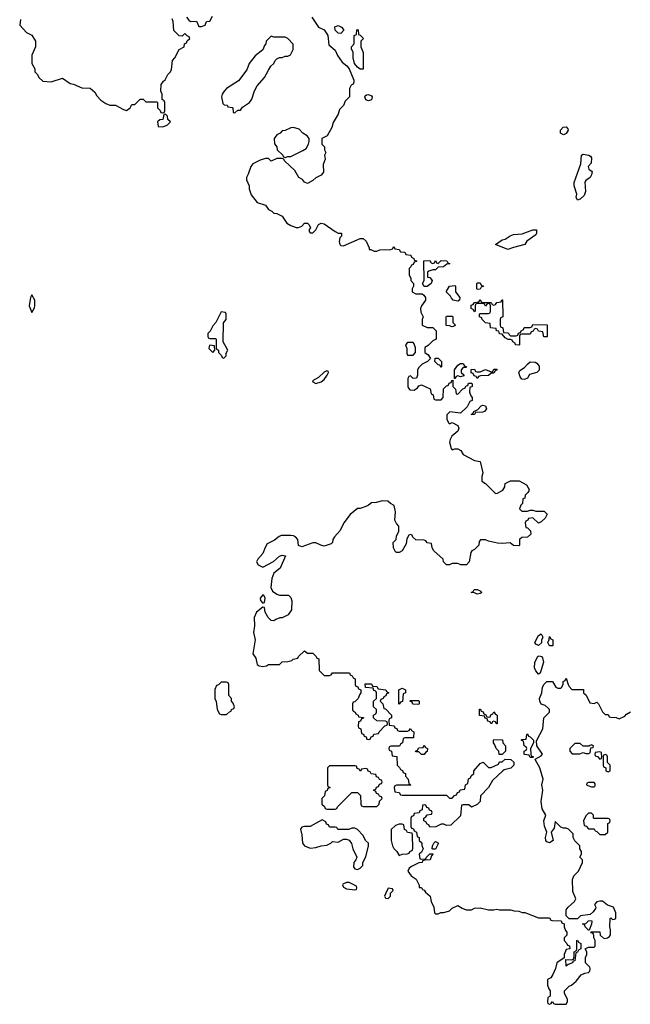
# Model space of a CAD drawing. Header units: inches. Extents: x 2106670 to 2322961, y 36024 to 224899.
# Tile 99 of 256: x 2192304 to 2196690, y 141633 to 148704. Entities that reach past the tile are written whole.
import ezdxf

# ---------------------------------------------------------------- set-up
doc = ezdxf.new("R2010")
doc.units = ezdxf.units.IN
doc.header["$MEASUREMENT"] = 0
doc.layers.add('C1194', color=7, linetype='Continuous')

msp = doc.modelspace()

# ---------------------------------------------------------------- linework, layer by layer
at = {"layer": 'C1194', "color": 5, "elevation": 60}
for points in [[(2193502, 148722), (2193519.6, 148699.6), (2193530, 148692), (2193572.7, 148692.7), (2193590, 148654), (2193610, 148654), (2193635.3, 148664.7), (2193646, 148690), (2193670, 148694), (2193688, 148730)], [(2194402.8, 148722.8), (2194450.7, 148650.7), (2194490.6, 148630.6), (2194510, 148602), (2194516, 148590), (2194523.5, 148523.5), (2194570, 148484.7), (2194587.3, 148447.3), (2194618.8, 148398.8), (2194653.4, 148373.4), (2194670.7, 148350.7), (2194704.7, 148270), (2194703.6, 148256.4), (2194698, 148242), (2194685.4, 148234.6), (2194672, 148210), (2194672, 148150), (2194642, 148118), (2194630, 148088.7), (2194600.7, 148059.3), (2194590, 148026), (2194555.3, 147964.7), (2194544.7, 147930), (2194512, 147870), (2194474, 147850), (2194474, 147810), (2194494, 147790), (2194494, 147770), (2194502, 147750), (2194494, 147730), (2194496.9, 147703.1), (2194483.6, 147663.6), (2194484.7, 147610), (2194470, 147588), (2194430, 147568), (2194410, 147548), (2194370, 147528.7), (2194350, 147538), (2194335.3, 147555.3), (2194308, 147570), (2194280.4, 147620.4), (2194206, 147690), (2194202, 147702), (2194190, 147706), (2194150, 147706), (2194110, 147688), (2194090, 147706), (2194070, 147706), (2194030, 147695.3), (2193978, 147670), (2193964.7, 147650), (2193945.4, 147594.6), (2193932, 147570), (2193932.7, 147552.7), (2193951.6, 147511.6), (2193952, 147490), (2193967.1, 147447.1), (2194010, 147392), (2194070, 147372), (2194090, 147342), (2194114, 147330), (2194130, 147314), (2194151.6, 147311.6), (2194190, 147292), (2194223.5, 147243.5), (2194250, 147226), (2194290, 147212), (2194307.3, 147212.7), (2194330, 147222), (2194350, 147242), (2194370, 147242), (2194382, 147230), (2194392, 147210), (2194383.6, 147196.4), (2194383.6, 147183.6), (2194390, 147174), (2194410, 147174), (2194430, 147194), (2194450, 147234), (2194470, 147242), (2194490, 147238), (2194570, 147182), (2194590, 147172), (2194614, 147170), (2194614, 147150), (2194603.6, 147136.4), (2194598, 147110), (2194602, 147090), (2194610, 147082), (2194630, 147081), (2194750, 147132), (2194770, 147132), (2194792.7, 147112.7), (2194814, 147066), (2194814, 147054), (2194826, 147054), (2194850, 147042), (2194870, 147042), (2194890, 147052), (2194970, 147054), (2194982, 147058), (2194990, 147074), (2194998, 147058), (2195030, 147054), (2195038, 147038), (2195070, 147034), (2195078, 147018), (2195112.7, 147012.7), (2195118, 146998), (2195134, 146990), (2195138, 146978), (2195152.7, 146972.7), (2195152.7, 146967.3), (2195138, 146962), (2195130, 146946), (2195118, 146942), (2195114, 146930), (2195102, 146918), (2195102, 146870), (2195112, 146848), (2195112, 146832), (2195132, 146810), (2195131.3, 146790), (2195122, 146770), (2195122, 146750), (2195150, 146736), (2195194.4, 146734.4), (2195206.4, 146726.4), (2195218, 146710), (2195218, 146690), (2195190, 146649), (2195182.4, 146630), (2195184.1, 146604.1), (2195202, 146570), (2195194, 146550), (2195194, 146510), (2195230, 146494), (2195270, 146494), (2195294, 146470), (2195294, 146410), (2195270, 146398), (2195236.9, 146363.1), (2195214, 146350), (2195212.7, 146312.7), (2195236.9, 146296.9), (2195254, 146270), (2195234, 146250), (2195194, 146230), (2195170, 146206), (2195162, 146190), (2195162, 146150), (2195154, 146130), (2195130, 146128), (2195110, 146146), (2195098, 146142), (2195092.7, 146127.3), (2195091.3, 146090), (2195091.3, 146070), (2195096.9, 146056.9), (2195106, 146046), (2195137.2, 146042.8), (2195160.2, 146059.8), (2195170, 146074), (2195190, 146082), (2195252.7, 146052.7), (2195258, 146018), (2195274, 146010), (2195278, 145978), (2195290, 145974), (2195330, 145974), (2195346, 145990), (2195347.3, 146052.7), (2195370, 146074), (2195382, 146078), (2195387.3, 146092.7), (2195402, 146098), (2195407.3, 146112.7), (2195414, 146114), (2195414, 146070), (2195434, 146050), (2195438, 146018), (2195450, 146014), (2195487.3, 146052.7), (2195502, 146058), (2195510, 146074), (2195522, 146078), (2195527.3, 146092.7), (2195550, 146094), (2195554, 146090), (2195554, 146070), (2195538, 146062), (2195534, 146030), (2195543.6, 146003.6), (2195554, 145990), (2195554, 145970), (2195538, 145962), (2195516.9, 145923.1), (2195470, 145878), (2195392.7, 145887.3), (2195372.7, 145867.3), (2195372.7, 145832.7), (2195385.4, 145805.4), (2195390, 145802), (2195410, 145811.3), (2195450.6, 145790.6), (2195458.8, 145770), (2195450, 145748), (2195407.3, 145712.7), (2195396, 145690), (2195391.3, 145670), (2195403.6, 145623.6), (2195410, 145614), (2195430, 145622), (2195450, 145622), (2195471.1, 145611.1), (2195490, 145582), (2195570, 145538), (2195611.1, 145531.1), (2195631.3, 145450), (2195623.6, 145423.6), (2195622, 145390), (2195650, 145372), (2195722, 145302), (2195736.4, 145303.6), (2195774.6, 145325.4), (2195788, 145350), (2195790, 145372), (2195830, 145391.3), (2195891.1, 145391.1), (2195943.6, 145363.6), (2195962, 145330), (2195959.6, 145320.4), (2195952.7, 145307.3), (2195934, 145290), (2195932.7, 145267.3), (2195918, 145262), (2195914, 145230), (2195903.6, 145216.4), (2195894, 145190), (2195910, 145174), (2195950, 145174), (2195970, 145182), (2195990, 145182), (2196010, 145174), (2196070, 145174), (2196091.6, 145151.6), (2196076.9, 145123.1), (2196050, 145098), (2196030, 145088), (2195990, 145126), (2195958, 145122), (2195954, 145110), (2195938, 145102), (2195934, 145090), (2195938, 145058), (2195950, 145054), (2195972.7, 145032.7), (2195974, 145010), (2195951.6, 144988.4), (2195910, 144986), (2195894, 144970), (2195894, 144930), (2195890, 144926), (2195850, 144928), (2195827.3, 144947.3), (2195770, 144942), (2195735.3, 144944.7), (2195670, 144958), (2195650, 144968), (2195612.7, 144967.3), (2195603.6, 144956.4), (2195602, 144930), (2195570, 144898), (2195551.6, 144888.4), (2195543.6, 144876.4), (2195532, 144810), (2195514, 144790), (2195471.6, 144788.4), (2195450, 144798), (2195410, 144798), (2195390.9, 144789.1), (2195370, 144788.7), (2195348, 144810), (2195346, 144830), (2195278, 144890), (2195266, 144910), (2195262, 144942), (2195230, 144946), (2195222, 144962), (2195210, 144966), (2195148, 144968), (2195127.3, 144987.3), (2195122, 145002), (2195110, 145006), (2195098, 145002), (2195083.6, 144976.4), (2195079.6, 144940.4), (2195051.1, 144888.9), (2195030, 144878), (2195010, 144878), (2195003.1, 144883.1), (2194988, 144910), (2194986, 144950), (2195008, 144972), (2195010, 144994), (2195028, 145030), (2195028, 145050), (2195027.3, 145067.3), (2195010, 145086), (2194998, 145110), (2195004, 145170), (2194994, 145214), (2194966, 145230), (2194947.3, 145247.3), (2194910, 145248), (2194863.6, 145236.4), (2194830, 145235.3), (2194810, 145218), (2194790, 145208), (2194750, 145194), (2194730, 145193.2), (2194678, 145150), (2194632, 145090), (2194605.4, 145034.6), (2194564.7, 144990), (2194552, 144970), (2194551.3, 144950), (2194539.8, 144940.2), (2194490, 144924), (2194466, 144930), (2194430, 144948), (2194410, 144948), (2194330, 144918), (2194307.2, 144927.2), (2194300.5, 144970), (2194285.2, 144990), (2194270, 144996.9), (2194250, 144998.7), (2194181.5, 144998.5), (2194166.6, 144993.4), (2194132.9, 144967.1), (2194081.4, 144938.6), (2194065.7, 144914.3), (2194050.2, 144869.8), (2194013.4, 144830), (2194005.5, 144810), (2194017.3, 144790), (2194050, 144773), (2194126.9, 144813.1), (2194170, 144850.7), (2194190, 144858), (2194212.7, 144852.7), (2194174, 144766), (2194130, 144728), (2194114.8, 144690), (2194106.4, 144626.4), (2194119.8, 144599.8), (2194150, 144578), (2194170, 144571.3), (2194234, 144570), (2194250, 144554), (2194258, 144530), (2194254.8, 144465.2), (2194232, 144430), (2194190, 144408), (2194172.7, 144407.3), (2194143.6, 144396.4), (2194130, 144386), (2194110, 144388), (2194088, 144410), (2194068, 144450), (2194062, 144482), (2194050, 144486), (2194004.7, 144450), (2193988.2, 144411.8), (2193991, 144350), (2193983.8, 144303.8), (2193994, 144250), (2193978, 144150), (2193999.6, 144119.6), (2194010, 144074), (2194023.6, 144063.6), (2194050, 144058), (2194076.4, 144063.6), (2194090, 144074), (2194170, 144074), (2194188.4, 144091.6), (2194230, 144094), (2194258, 144102), (2194268.4, 144111.6), (2194302, 144118), (2194306, 144130), (2194350, 144172), (2194370, 144154), (2194410, 144154), (2194434, 144130), (2194438, 144118), (2194452.7, 144112.7), (2194454, 144030), (2194490, 143994), (2194530, 143994), (2194542, 143998), (2194550, 144014), (2194672.7, 144012.7), (2194678, 143998), (2194692.7, 143992.7), (2194698, 143978), (2194714, 143970), (2194714, 143930), (2194718, 143918), (2194732.7, 143912.7), (2194738, 143898), (2194754, 143890), (2194754, 143870), (2194743.6, 143856.4), (2194734, 143830), (2194710, 143806), (2194698, 143802), (2194694, 143790), (2194694, 143750), (2194698, 143738), (2194714, 143730), (2194718, 143718), (2194734, 143710), (2194738, 143698), (2194772.7, 143692.7), (2194770, 143686), (2194758, 143682), (2194752.7, 143667.3), (2194738, 143662), (2194734, 143630), (2194738, 143618), (2194754, 143610), (2194758, 143578), (2194772.7, 143572.7), (2194778, 143558), (2194792.7, 143552.7), (2194798, 143538), (2194810, 143534), (2194822, 143538), (2194827.3, 143552.7), (2194842, 143558), (2194847.3, 143572.7), (2194882, 143578), (2194886, 143590), (2194927.3, 143632.7), (2194942, 143638), (2194946, 143650), (2194942, 143662), (2194930, 143666), (2194868.4, 143668.4), (2194846, 143690), (2194846, 143710), (2194862, 143718), (2194866, 143730), (2194866, 143750), (2194846, 143770), (2194846, 143810), (2194866, 143830), (2194866, 143870), (2194862, 143882), (2194847.3, 143887.3), (2194842, 143902), (2194787.3, 143907.3), (2194786, 143934), (2194830, 143934), (2194838, 143918), (2194870, 143914), (2194878, 143898), (2194934, 143890), (2194938, 143878), (2194954, 143870), (2194938, 143862), (2194932.7, 143847.3), (2194918, 143842), (2194914, 143830), (2194898, 143822), (2194894, 143810), (2194911.6, 143791.6), (2194918, 143758), (2194930, 143754), (2194974, 143710), (2194974, 143690), (2194958, 143682), (2194954, 143670), (2194958, 143638), (2194992.7, 143632.7), (2194998, 143618), (2195012.7, 143612.7), (2195018, 143598), (2195030, 143594), (2195090, 143594), (2195102, 143598), (2195110, 143614), (2195118, 143598), (2195134, 143590), (2195132.7, 143547.3), (2195070, 143546), (2195058, 143542), (2195054, 143510), (2195038, 143502), (2195032.7, 143487.3), (2194970, 143486), (2194958, 143482), (2194954, 143470), (2194958, 143458), (2194974, 143450), (2194978, 143418), (2195012.7, 143412.7), (2195014, 143350), (2195032.7, 143332.7), (2195038, 143318), (2195052.7, 143312.7), (2195058, 143298), (2195074, 143290), (2195074, 143270), (2195094, 143250), (2195098, 143218), (2195114, 143210), (2195110, 143206), (2195010, 143206), (2194998, 143202), (2194994, 143190), (2194998, 143158), (2195030, 143154), (2195038, 143138), (2195050, 143134), (2195370, 143134), (2195390, 143114), (2195410, 143114), (2195427.3, 143132.7), (2195442, 143138), (2195447.3, 143152.7), (2195462, 143158), (2195467.3, 143172.7), (2195502, 143178), (2195506, 143210), (2195522, 143218), (2195527.3, 143252.7), (2195542, 143258), (2195547.3, 143272.7), (2195566, 143290), (2195566, 143310), (2195610, 143362), (2195631.6, 143371.6), (2195670, 143334), (2195690, 143334), (2195742, 143358), (2195750, 143374), (2195770, 143374), (2195790, 143394), (2195831.6, 143391.6), (2195852.7, 143372.7), (2195852, 143350), (2195831, 143329), (2195783.6, 143316.4), (2195774, 143310), (2195699.6, 143240.4), (2195672, 143190), (2195614, 143130), (2195612, 143090), (2195590, 143068), (2195550, 143048), (2195530, 143066), (2195490, 143066), (2195478, 143062), (2195470, 142986), (2195399.6, 142920.4), (2195370, 142918), (2195350, 142926), (2195330, 142926), (2195291.6, 142908.4), (2195250, 142906), (2195242, 142922), (2195230, 142926), (2195222, 142942), (2195206, 142950), (2195206, 142970), (2195222, 142978), (2195230, 142994), (2195262, 142998), (2195266, 143010), (2195262, 143022), (2195247.3, 143027.3), (2195242, 143042), (2195227.3, 143047.3), (2195222, 143062), (2195210, 143066), (2195198, 143062), (2195194, 143030), (2195178, 143022), (2195172.7, 143007.3), (2195138, 143002), (2195132.7, 142987.3), (2195118, 142982), (2195114, 142970), (2195114, 142910), (2195118, 142898), (2195132.7, 142892.7), (2195138, 142878), (2195154, 142870), (2195158, 142838), (2195174, 142830), (2195174, 142810), (2195191.6, 142791.6), (2195192.7, 142772.7), (2195202, 142750), (2195190, 142726), (2195174, 142710), (2195178, 142678), (2195190, 142674), (2195222, 142678), (2195226, 142690), (2195250, 142714), (2195270, 142714), (2195271.3, 142710), (2195262, 142698), (2195252, 142670), (2195212.7, 142667.3), (2195198, 142662), (2195194, 142650), (2195170, 142648), (2195116.9, 142623.1), (2195102, 142610), (2195092, 142590), (2195115.3, 142555.3), (2195150.6, 142530.6), (2195172.7, 142487.3), (2195172.7, 142472.7), (2195190, 142471.3), (2195198, 142458), (2195210, 142451.3), (2195218, 142438), (2195251.3, 142410), (2195258, 142370), (2195278, 142330), (2195282, 142290), (2195290, 142282), (2195310, 142282), (2195328.4, 142291.6), (2195350, 142292), (2195390, 142304.7), (2195410, 142322), (2195450, 142342), (2195482, 142322), (2195510, 142311.3), (2195550, 142312), (2195570, 142322), (2195610, 142324.7), (2195670, 142311.3), (2195710, 142311.3), (2195730, 142316), (2195750, 142311.3), (2195830, 142311.3), (2195856.4, 142303.6), (2195890, 142302), (2195911.6, 142291.6), (2195931.1, 142291.1), (2196030, 142254), (2196110, 142254), (2196118, 142238), (2196130, 142234), (2196192.7, 142232.7), (2196198, 142218), (2196214, 142210), (2196214, 142190), (2196223.6, 142163.6), (2196234, 142150), (2196234, 142130), (2196214, 142110), (2196214, 142090), (2196234, 142070), (2196238, 142058), (2196252.7, 142052.7), (2196254, 142030), (2196230, 142026), (2196214, 141990), (2196214, 141966), (2196162, 141930), (2196151.1, 141888.9), (2196132.7, 141847.3), (2196118, 141822), (2196094, 141810), (2196094, 141770), (2196103.6, 141743.6), (2196114, 141730), (2196114, 141690), (2196098, 141682), (2196094, 141650), (2196098, 141638), (2196110, 141634), (2196122, 141638), (2196130, 141654), (2196138, 141638), (2196152.7, 141632.7), (2196230, 141634), (2196238, 141650), (2196238, 141670), (2196218, 141710), (2196218, 141730), (2196250, 141762), (2196266, 141770), (2196300.4, 141799.6), (2196336.4, 141843.6), (2196363.1, 141856.9), (2196390, 141862), (2196398, 141870), (2196402, 141890), (2196399, 141899), (2196368, 141930), (2196368.4, 141968.4), (2196378, 141990), (2196378, 142010), (2196366, 142030), (2196390, 142042), (2196430, 142042), (2196438, 142050), (2196438, 142090), (2196428, 142110), (2196427.3, 142127.3), (2196422, 142142), (2196410, 142146), (2196406, 142154), (2196470, 142152), (2196474, 142130), (2196494, 142110), (2196505.4, 142105.4), (2196526, 142110), (2196540.4, 142119.6), (2196548.4, 142131.6), (2196548.4, 142168.4), (2196542, 142190), (2196546, 142250), (2196550, 142254), (2196562, 142242), (2196576.4, 142243.6), (2196586, 142250), (2196586, 142290), (2196568, 142330), (2196524.7, 142344.7), (2196490, 142373.2), (2196470, 142373.2), (2196450, 142368), (2196432, 142350), (2196442, 142330), (2196439.6, 142320.4), (2196423.6, 142296.4), (2196402, 142278), (2196332.7, 142267.3), (2196310, 142246), (2196250, 142246), (2196228, 142268), (2196228, 142310), (2196242, 142330), (2196289, 142370), (2196299, 142390), (2196276.4, 142443.6), (2196274, 142530), (2196284.7, 142555.3), (2196318, 142590), (2196346, 142650), (2196346, 142670), (2196328, 142690), (2196338, 142710), (2196338, 142730), (2196326, 142750), (2196326, 142770), (2196290, 142806), (2196278, 142830), (2196278, 142858), (2196246, 142890), (2196230, 142898), (2196210, 142898), (2196190, 142906), (2196150, 142946), (2196142, 142898), (2196122, 142870), (2196134.8, 142810), (2196110, 142792.3), (2196090, 142799.3), (2196082, 142810), (2196079.3, 142830), (2196089, 142870), (2196072.1, 142912.1), (2196069.3, 142950), (2196082, 142990), (2196056.6, 143036.6), (2196049.3, 143090), (2196061.2, 143170), (2196054, 143210), (2196064, 143250), (2196039, 143330), (2196006, 143390), (2196006, 143394), (2196050, 143418), (2196059, 143430), (2196019, 143490), (2196014.6, 143525.4), (2196062, 143610), (2196069, 143690), (2196108, 143730), (2196108, 143750), (2196100.4, 143760.4), (2196078, 143778), (2196050, 143788.7), (2196039, 143810), (2196037.2, 143830), (2196054, 143870), (2196059, 143910), (2196070, 143932), (2196090, 143951.3), (2196130, 143952), (2196154, 143910), (2196170, 143902), (2196190, 143902), (2196198, 143910), (2196207.3, 143932.7), (2196208.4, 143951.6), (2196222, 143958), (2196230, 143974), (2196242, 143930), (2196250, 143914), (2196270, 143894), (2196352.7, 143892.7), (2196354, 143870), (2196372.7, 143852.7), (2196398, 143798), (2196430, 143794), (2196450, 143802), (2196462, 143790), (2196490, 143734), (2196510, 143714), (2196530, 143714), (2196538, 143698), (2196550, 143694), (2196587.3, 143692.7), (2196610, 143682), (2196650, 143702), (2196663.1, 143716.9), (2196690, 143734)], [(2192310, 148706), (2192303.6, 148663.6), (2192351.6, 148611.6), (2192390, 148592), (2192418, 148550), (2192418, 148510), (2192392, 148450), (2192392, 148390), (2192412, 148350), (2192412, 148330), (2192431, 148311), (2192442, 148290), (2192470, 148262), (2192530, 148258), (2192610, 148284.7), (2192666.4, 148246.4), (2192690, 148242), (2192750, 148214), (2192810, 148212), (2192843.6, 148183.6), (2192856.9, 148156.9), (2192885.4, 148125.4), (2192922, 148102), (2192950, 148091.3), (2192991.3, 148091.3), (2193050, 148058), (2193070, 148052), (2193098, 148070), (2193110, 148094), (2193130, 148094), (2193170, 148134), (2193190, 148134), (2193210, 148114), (2193290, 148114), (2193294, 148110), (2193294, 148070), (2193312.7, 148052.7), (2193318, 148038), (2193330, 148034), (2193342, 148038), (2193346, 148050), (2193346, 148110), (2193342, 148122), (2193326, 148130), (2193328, 148170), (2193318, 148190), (2193320.4, 148239.6), (2193336.4, 148263.6), (2193348.4, 148271.6), (2193368, 148310), (2193388, 148330), (2193394.6, 148345.4), (2193402, 148410), (2193418, 148430), (2193448, 148490), (2193486, 148510), (2193488.4, 148531.6), (2193502, 148538), (2193507.3, 148552.7), (2193526, 148570), (2193522, 148582), (2193507.3, 148587.3), (2193490, 148606), (2193470, 148586), (2193450, 148588), (2193410, 148626), (2193406, 148690), (2193398, 148710)]]:
    msp.add_lwpolyline(points, dxfattribs=at)
for points in [[(2194610, 148606), (2194590, 148608), (2194570, 148628), (2194567.3, 148652.7), (2194590, 148662), (2194614, 148650), (2194630, 148634), (2194630, 148626)], [(2194110, 148586), (2194074, 148550), (2194072, 148530), (2194062, 148518), (2194050, 148488), (2193995.3, 148444.7), (2193951.1, 148388.9), (2193935.3, 148344.7), (2193874.4, 148265.6), (2193790, 148208.7), (2193771.3, 148190), (2193758, 148170), (2193752, 148150), (2193762, 148102), (2193772.7, 148092.7), (2193794, 148090), (2193798, 148078), (2193830, 148074), (2193834, 148070), (2193838, 148038), (2193850, 148034), (2193870, 148054), (2193890, 148054), (2193903.1, 148076.9), (2193955.3, 148110), (2193970, 148134), (2193990, 148194), (2194008.7, 148230), (2194062, 148290), (2194090, 148342), (2194108.7, 148370), (2194128.7, 148390), (2194138, 148410), (2194150, 148422), (2194170, 148432), (2194190, 148432), (2194210, 148442), (2194230, 148442), (2194248.4, 148451.6), (2194268, 148490), (2194267.3, 148527.3), (2194230, 148568), (2194210, 148578), (2194130, 148578)], [(2194750, 148348), (2194730, 148362), (2194709.3, 148389.3), (2194699, 148430), (2194698, 148470), (2194687.3, 148492.7), (2194686, 148510), (2194706, 148530), (2194706, 148590), (2194722, 148598), (2194726, 148630), (2194730, 148634), (2194734, 148630), (2194738, 148598), (2194750, 148594), (2194772, 148570), (2194754, 148550), (2194754, 148510), (2194771.6, 148468.4), (2194770, 148348)], [(2194810, 148120.9), (2194790, 148129.4), (2194782, 148150), (2194784, 148156), (2194795.3, 148164.7), (2194810, 148166), (2194830, 148158), (2194836, 148150), (2194830, 148129.3)], [(2193350, 148026), (2193338, 148022), (2193332.7, 147987.3), (2193310, 147986), (2193294, 147970), (2193298, 147938), (2193330, 147934), (2193350, 147942), (2193366, 147950), (2193386, 147970), (2193367.3, 147987.3), (2193366, 148010)], [(2196210, 147878), (2196188, 147890), (2196188.4, 147911.6), (2196208.4, 147931.6), (2196230, 147934), (2196239.6, 147919.6), (2196242, 147910), (2196230, 147886)], [(2194270, 147928.7), (2194250, 147928), (2194210, 147908), (2194190, 147906), (2194174, 147890), (2194150, 147878), (2194132, 147850), (2194132.7, 147812.7), (2194151.3, 147791.3), (2194154, 147770), (2194194, 147730), (2194198, 147718), (2194210, 147714), (2194230, 147722), (2194250, 147722), (2194336.4, 147763.6), (2194360.4, 147779.6), (2194378, 147810), (2194382, 147830), (2194382, 147850), (2194368, 147870), (2194338, 147890), (2194310, 147918)], [(2196310, 147408), (2196301.2, 147430), (2196304.5, 147450), (2196287.3, 147510), (2196285.6, 147534.4), (2196335.3, 147670), (2196338, 147730), (2196350, 147738), (2196390.6, 147730.6), (2196403.5, 147723.5), (2196410.9, 147710.9), (2196407.3, 147672.7), (2196386, 147650), (2196392, 147630), (2196414.4, 147614.4), (2196410.9, 147590.9), (2196400.7, 147570), (2196370.8, 147550), (2196363.7, 147536.3), (2196368, 147470), (2196359.3, 147440.7), (2196330, 147414)], [(2195810, 147052.7), (2195722, 147090), (2195770, 147124), (2195790, 147126.8), (2195827.7, 147152.3), (2195850, 147161.6), (2195912.9, 147167.1), (2195990, 147196), (2196014.8, 147194.8), (2196016, 147170), (2196010, 147158), (2195947.1, 147112.9), (2195931, 147089), (2195850, 147068.7)], [(2195210, 146788), (2195198, 146810), (2195208, 146830), (2195207.3, 146972.7), (2195250, 146974), (2195258, 146958), (2195270, 146954), (2195282, 146958), (2195290, 146974), (2195298, 146958), (2195310, 146954), (2195330, 146974), (2195372.7, 146972.7), (2195378, 146958), (2195394, 146950), (2195372.7, 146947.3), (2195348, 146928), (2195310, 146926), (2195290, 146908), (2195270, 146908), (2195242, 146898), (2195234, 146890), (2195234, 146854), (2195250, 146852), (2195266, 146830), (2195258.8, 146810), (2195230, 146789)], [(2195590, 146766), (2195586, 146770), (2195586, 146810), (2195590, 146814), (2195610, 146814), (2195618, 146798), (2195634, 146790), (2195618, 146782), (2195610, 146768)], [(2195450, 146682), (2195418, 146690), (2195404.7, 146704.7), (2195399, 146719), (2195370, 146746), (2195370, 146754), (2195390, 146791), (2195430, 146794), (2195434, 146790), (2195434, 146750), (2195464.7, 146710), (2195462, 146690)], [(2192390, 146728), (2192381, 146710), (2192371.3, 146650), (2192390, 146602), (2192410, 146634), (2192413.2, 146650), (2192412.3, 146690)], [(2195630, 146674), (2195690, 146674), (2195698, 146658), (2195710, 146654), (2195722, 146658), (2195730, 146674), (2195762, 146678), (2195767.3, 146692.7), (2195772.7, 146692.7), (2195774, 146570), (2195758, 146562), (2195754, 146550), (2195754, 146510), (2195758, 146498), (2195774, 146490), (2195778, 146458), (2195810, 146454), (2195830, 146434), (2195870, 146434), (2195882, 146438), (2195887.3, 146452.7), (2195902, 146458), (2195906, 146470), (2195922, 146478), (2195926, 146494), (2195970, 146494), (2195982, 146498), (2195990, 146514), (2196092.7, 146512.7), (2196092.7, 146427.3), (2196067.3, 146427.3), (2196062, 146462), (2196030, 146466), (2196022, 146482), (2196010, 146486), (2195998, 146482), (2195992.7, 146467.3), (2195978, 146462), (2195970, 146446), (2195910, 146446), (2195898, 146442), (2195894, 146430), (2195894, 146370), (2195890, 146366), (2195866, 146370), (2195862, 146382), (2195846, 146390), (2195842, 146402), (2195828, 146408), (2195812, 146408), (2195790, 146418), (2195770, 146446), (2195750, 146448), (2195746, 146466), (2195728, 146470), (2195726, 146486), (2195686, 146490), (2195682, 146522), (2195650, 146526), (2195626, 146550), (2195622, 146562), (2195606, 146570), (2195606, 146590), (2195610, 146594), (2195670, 146594), (2195682, 146598), (2195686, 146610), (2195686, 146650), (2195682, 146662), (2195670, 146666), (2195658, 146662), (2195650, 146646), (2195642, 146662), (2195630, 146666), (2195590, 146666), (2195578, 146662), (2195574, 146650), (2195574, 146610), (2195570, 146606), (2195562, 146622), (2195546, 146630), (2195547.3, 146652.7), (2195562, 146658), (2195570, 146674), (2195602, 146678), (2195610, 146694), (2195618, 146678)], [(2193750, 146606), (2193711.6, 146528.4), (2193690, 146506), (2193672.7, 146467.3), (2193654, 146450), (2193654, 146430), (2193658, 146418), (2193670, 146414), (2193710, 146414), (2193714, 146410), (2193714, 146350), (2193718, 146338), (2193731.6, 146331.6), (2193732.7, 146312.7), (2193752.7, 146292.7), (2193758, 146278), (2193770, 146274), (2193786, 146290), (2193786, 146310), (2193798, 146330), (2193766, 146390), (2193767.3, 146527.3), (2193786, 146550), (2193786, 146590), (2193782, 146602)], [(2195410, 146498), (2195390, 146506), (2195368, 146508), (2195366, 146570), (2195370, 146574), (2195410, 146574), (2195414, 146570), (2195414, 146530), (2195432.7, 146512.7), (2195430, 146506)], [(2195130, 146386), (2195090, 146386), (2195074, 146370), (2195083.6, 146343.6), (2195084.7, 146310), (2195090, 146294), (2195130, 146294), (2195147.3, 146312.7), (2195147.3, 146347.3), (2195136.4, 146376.4)], [(2193670, 146366), (2193663.6, 146356.4), (2193662, 146342), (2193690, 146314), (2193706, 146330), (2193702, 146362)], [(2195330, 146206), (2195322, 146222), (2195310, 146226), (2195286, 146250), (2195287.3, 146272.7), (2195310, 146274), (2195334, 146250), (2195334, 146210)], [(2195930, 146119.3), (2195910, 146122.7), (2195898.4, 146138.4), (2195888, 146170), (2195896.5, 146183.5), (2195930, 146207.3), (2195950, 146231), (2195970, 146246), (2196005.4, 146245.4), (2196018, 146238), (2196035.3, 146215.3), (2196033.7, 146186.3), (2196018, 146170), (2195964.8, 146155.2), (2195950, 146129)], [(2194510, 146182), (2194490, 146172.7), (2194450, 146134), (2194407.7, 146110), (2194410, 146102), (2194430, 146092), (2194470, 146104), (2194490, 146121), (2194512.7, 146150), (2194522, 146170), (2194519, 146179)], [(2195470, 146138), (2195450, 146146), (2195438, 146142), (2195430, 146126), (2195426, 146126), (2195426, 146190), (2195450, 146222), (2195470, 146234), (2195490, 146234), (2195498, 146218), (2195514, 146210), (2195510, 146206), (2195490, 146206), (2195474, 146190), (2195474, 146170), (2195492.7, 146152.7), (2195492.7, 146147.3)], [(2195590, 146126), (2195582, 146142), (2195567.3, 146147.3), (2195562, 146162), (2195547.3, 146167.3), (2195547.3, 146192.7), (2195570, 146194), (2195578, 146178), (2195590, 146174), (2195610, 146174), (2195650, 146192), (2195690, 146174), (2195702, 146178), (2195710, 146194), (2195730, 146194), (2195734, 146190), (2195718, 146182), (2195710, 146166), (2195690, 146166), (2195671.6, 146148.4), (2195612.7, 146147.3), (2195598, 146142)], [(2195550, 145866), (2195548.7, 145870), (2195562, 145878), (2195566, 145890), (2195595.3, 145904.7), (2195618, 145930), (2195630, 145934.8), (2195650.6, 145930.6), (2195656, 145910), (2195642, 145890), (2195630, 145885.2), (2195578, 145882), (2195570, 145868.7)], [(2195590, 144578), (2195570, 144588), (2195546, 144590), (2195562, 144598), (2195568.4, 144611.6), (2195590, 144612), (2195610, 144602), (2195622, 144590), (2195610, 144582)], [(2194050, 144574), (2194032, 144550), (2194032.7, 144532.7), (2194050, 144514), (2194062, 144518), (2194068, 144550), (2194058, 144570)], [(2196030, 144209), (2196010, 144218), (2196004, 144230), (2196030, 144282), (2196050, 144294), (2196062, 144270), (2196052.7, 144247.3), (2196051.3, 144228.7)], [(2196110, 144206), (2196098, 144230), (2196107.3, 144252.7), (2196110, 144274), (2196118, 144258), (2196134, 144250), (2196134, 144210), (2196130, 144206)], [(2196030, 144004), (2196010, 144028), (2196000.9, 144050), (2196003.7, 144090), (2196026, 144130), (2196034.8, 144134.8), (2196051, 144131), (2196059.8, 144119.8), (2196064.9, 144090), (2196042, 144010)], [(2193790, 143946), (2193750, 143946), (2193732.7, 143927.3), (2193718, 143922), (2193705.4, 143894.6), (2193705.4, 143825.4), (2193714, 143810), (2193722, 143750), (2193738, 143718), (2193750, 143714), (2193790, 143714), (2193810, 143734), (2193822, 143738), (2193826, 143750), (2193842, 143758), (2193846, 143770), (2193836.4, 143796.4), (2193826, 143810), (2193826, 143830), (2193806, 143850), (2193806, 143930), (2193802, 143942)], [(2195030, 143788), (2195026, 143790), (2195026, 143890), (2195050, 143902), (2195074, 143890), (2195074, 143870), (2195058, 143862), (2195052.7, 143807.3), (2195038, 143802)], [(2195170, 143786), (2195128.4, 143788.4), (2195122, 143802), (2195106, 143810), (2195110, 143814), (2195170, 143814), (2195174, 143810), (2195174, 143790)], [(2195670, 143694), (2195682, 143698), (2195687.3, 143712.7), (2195702, 143718), (2195710, 143734), (2195718, 143718), (2195734, 143710), (2195734, 143646), (2195730, 143646), (2195722, 143662), (2195710, 143666), (2195698, 143662), (2195694, 143650), (2195688.4, 143648.4), (2195682, 143662), (2195667.3, 143667.3), (2195662, 143682), (2195647.3, 143687.3), (2195642, 143702), (2195607.3, 143707.3), (2195607.3, 143752.7), (2195612.7, 143752.7), (2195618, 143738), (2195632.7, 143732.7), (2195638, 143718), (2195652.7, 143712.7), (2195658, 143698)], [(2195970, 143406), (2195962, 143422), (2195930, 143426), (2195926, 143430), (2195926, 143450), (2195942, 143458), (2195946, 143470), (2195942, 143482), (2195926, 143490), (2195922, 143522), (2195906, 143530), (2195910, 143534), (2195942, 143538), (2195946, 143570), (2195950, 143574), (2195958, 143558), (2195970, 143554), (2195994, 143530), (2195994, 143510), (2195972, 143470), (2195974, 143430), (2195978, 143418), (2195994, 143410), (2195990, 143406)], [(2195190, 143426), (2195170, 143446), (2195150, 143446), (2195146, 143450), (2195162, 143458), (2195170, 143474), (2195202, 143478), (2195210, 143494), (2195218, 143478), (2195232, 143470), (2195231.6, 143448.4), (2195218, 143442), (2195210, 143426)], [(2195770, 143426), (2195747.3, 143427.3), (2195746, 143450), (2195726, 143470), (2195716.4, 143496.4), (2195706, 143510), (2195706, 143530), (2195710, 143534), (2195772.7, 143532.7), (2195774, 143510), (2195794, 143490), (2195794, 143450)], [(2196330, 143506), (2196290, 143506), (2196254, 143470), (2196254, 143450), (2196272.7, 143432.7), (2196327.3, 143432.7), (2196350, 143442), (2196370, 143434), (2196390, 143434), (2196402, 143438), (2196406, 143474), (2196422, 143478), (2196426, 143490), (2196410, 143495.3), (2196394, 143490), (2196394, 143486), (2196350, 143486)], [(2196470, 143446), (2196438, 143442), (2196434, 143430), (2196438, 143418), (2196452.7, 143412.7), (2196470, 143394), (2196482, 143398), (2196486, 143410), (2196482, 143442)], [(2196510, 143426), (2196498, 143422), (2196494, 143410), (2196494, 143350), (2196498, 143338), (2196514, 143330), (2196514, 143310), (2196530, 143302), (2196546, 143310), (2196546, 143350), (2196526, 143370), (2196526, 143410), (2196522, 143422)], [(2194710, 143346), (2194530, 143346), (2194514, 143330), (2194514, 143210), (2194518, 143198), (2194534, 143190), (2194518, 143182), (2194512.7, 143167.3), (2194498, 143162), (2194494, 143130), (2194474, 143110), (2194474, 143070), (2194492.7, 143052.7), (2194498, 143038), (2194510, 143034), (2194570, 143034), (2194582, 143038), (2194586, 143050), (2194690, 143154), (2194730, 143154), (2194752.7, 143132.7), (2194754, 143070), (2194758, 143058), (2194770, 143054), (2194870, 143054), (2194886, 143070), (2194887.3, 143092.7), (2194906, 143110), (2194902, 143122), (2194887.3, 143127.3), (2194882, 143142), (2194867.3, 143147.3), (2194862, 143162), (2194846, 143170), (2194862, 143178), (2194867.3, 143192.7), (2194882, 143198), (2194887.3, 143212.7), (2194902, 143218), (2194906, 143230), (2194902, 143242), (2194887.3, 143247.3), (2194882, 143262), (2194867.3, 143267.3), (2194862, 143282), (2194827.3, 143287.3), (2194822, 143302), (2194807.3, 143307.3), (2194802, 143322), (2194790, 143326), (2194758, 143322), (2194750, 143306), (2194742, 143322), (2194727.3, 143327.3), (2194722, 143342)], [(2196430, 143226), (2196390, 143226), (2196378, 143222), (2196374, 143210), (2196383.6, 143203.6), (2196410, 143194), (2196430, 143194), (2196438, 143202), (2196436.4, 143216.4)], [(2196410, 143006), (2196390, 143006), (2196370, 142986), (2196354, 142950), (2196358, 142918), (2196372.7, 142912.7), (2196390, 142894), (2196430, 142894), (2196438, 142878), (2196450, 142874), (2196470, 142852), (2196510, 142852), (2196528, 142870), (2196528, 142932), (2196542, 142938), (2196546, 142950), (2196542, 142962), (2196530, 142966), (2196430, 142966), (2196426, 142970), (2196426, 142990)], [(2194476.4, 142956.4), (2194390, 142908.7), (2194350, 142909), (2194330, 142904), (2194323.8, 142896.2), (2194320.7, 142890), (2194330.6, 142850.6), (2194334.8, 142790), (2194350.5, 142770.5), (2194390, 142754.8), (2194430, 142758), (2194469.1, 142770.9), (2194510, 142776), (2194538, 142790), (2194550, 142802), (2194590, 142798), (2194630, 142818), (2194650, 142818), (2194670.9, 142810.9), (2194686.4, 142786.4), (2194696, 142750), (2194724.7, 142690), (2194718, 142670), (2194702.8, 142650), (2194700.7, 142620.7), (2194710, 142604.7), (2194730, 142601), (2194748, 142610), (2194768, 142630), (2194768.7, 142651.3), (2194789.1, 142690.9), (2194808.7, 142770), (2194808, 142790), (2194788, 142810), (2194770, 142846), (2194730, 142888), (2194710, 142898), (2194690, 142898), (2194668.4, 142888.4), (2194588.4, 142888.4), (2194582, 142902), (2194570, 142906), (2194530, 142906), (2194522, 142922), (2194507.3, 142927.3), (2194502, 142942)], [(2195050, 142926), (2195030, 142926), (2195003.6, 142916.4), (2194972.7, 142887.3), (2194972, 142810), (2194982, 142770), (2194991.1, 142751.1), (2195012, 142730), (2195030, 142702), (2195050, 142712), (2195087.3, 142712.7), (2195102, 142718), (2195106, 142730), (2195122, 142738), (2195127.3, 142752.7), (2195126, 142850), (2195122, 142862), (2195090, 142866), (2195082, 142882), (2195068.7, 142888.7), (2195062, 142922)], [(2195270, 142746), (2195266, 142750), (2195268, 142770), (2195278, 142790), (2195290, 142802), (2195311, 142790), (2195290, 142748)], [(2194670, 142508), (2194650, 142508), (2194624.7, 142495.3), (2194622, 142490), (2194630, 142474), (2194650, 142462), (2194710, 142454), (2194722, 142458), (2194726, 142470), (2194722, 142482)], [(2194950, 142466), (2194930, 142426), (2194924.7, 142410), (2194930, 142394), (2194950, 142392), (2194968, 142410), (2194968, 142432), (2194986, 142450), (2194982, 142462)], [(2196390, 142166), (2196366, 142190), (2196362, 142202), (2196346, 142210), (2196370, 142212), (2196388.7, 142231.3), (2196410, 142234), (2196414, 142230), (2196411.6, 142208.4), (2196394, 142166)], [(2196230, 141906), (2196226, 141954), (2196267.3, 141952.7), (2196282, 141958), (2196287.3, 141972.7), (2196286, 142010), (2196302, 142018), (2196306, 142030), (2196306, 142090), (2196310, 142094), (2196318, 142078), (2196334, 142070), (2196334, 142030), (2196318, 142022), (2196310, 142006), (2196298, 142002), (2196290, 141946), (2196278, 141942), (2196274, 141930), (2196242, 141918)]]:
    msp.add_lwpolyline(points, close=True, dxfattribs=at)

doc.saveas('drawing.dxf')
